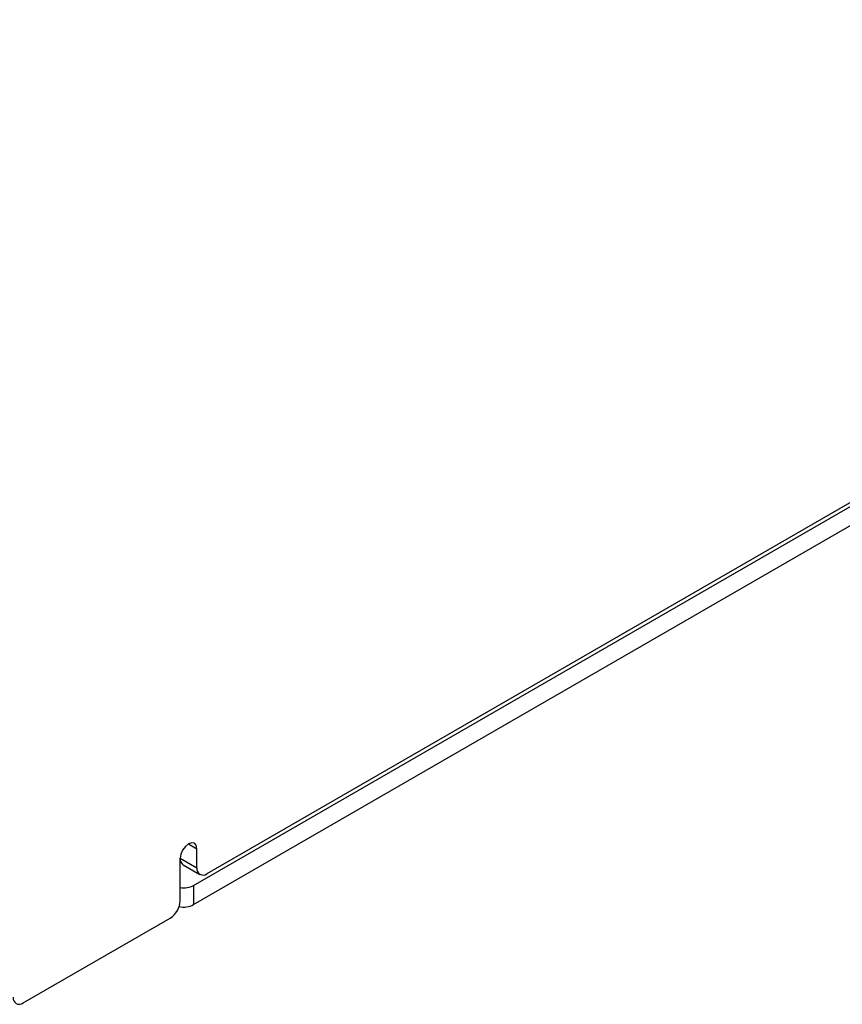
# Model space of a CAD drawing. Header units: millimetres. Extents: x 0 to 420, y 0 to 297.
# Tile 29 of 43: x 355 to 373, y 194 to 215. Entities that reach past the tile are written whole.
import ezdxf

# ---------------------------------------------------------------- set-up
doc = ezdxf.new("R2010")
doc.units = ezdxf.units.MM

msp = doc.modelspace()

# ---------------------------------------------------------------- linework, layer by layer
at = {"color": 7, "linetype": 'Continuous', "lineweight": 25}
for p, q in [((359.156, 196.943), (390.764, 215.189)), ((390.763, 215.272), (359.438, 197.188)), ((359.156, 196.534), (390.764, 214.781)), ((359.226, 197.311), (359.226, 197.719)), ((358.872, 196.617), (358.872, 197.515)), ((358.872, 197.515), (359.226, 197.311)), ((358.934, 197.378), (359.288, 197.174)), ((359.156, 196.943), (359.156, 196.534)), ((355.549, 194.453), (358.66, 196.249))]:
    msp.add_line(p, q, dxfattribs=at)
at = {"color": 8, "linetype": 'Continuous', "lineweight": 25}
msp.add_line((359.049, 197.821), (359.226, 197.719), dxfattribs=at)
at = {"color": 7, "linetype": 'Continuous', "lineweight": 25, "flags": 128}
msp.add_lwpolyline([(359.226, 197.719), (359.212, 197.79), (359.174, 197.834), (359.117, 197.845), (359.049, 197.821), (358.981, 197.767), (358.924, 197.689), (358.886, 197.601), (358.872, 197.515)], dxfattribs=at)
at = {"color": 7, "linetype": 'Continuous', "lineweight": 25}
for centre, radius, start, end in [((359.019, 197.499), 0.148, 173.7017, 234.9854), ((359.355, 197.29), 0.131, 170.786, 309.2032), ((358.945, 197.352), 0.461, 260.9197, 297.3335), ((358.412, 196.638), 0.461, 302.6054, 357.3946), ((358.944, 196.946), 0.463, 258.1904, 297.3055), ((355.466, 194.555), 0.131, 170.7856, 309.2024)]:
    msp.add_arc(centre, radius, start, end, dxfattribs=at)

doc.saveas('drawing.dxf')
